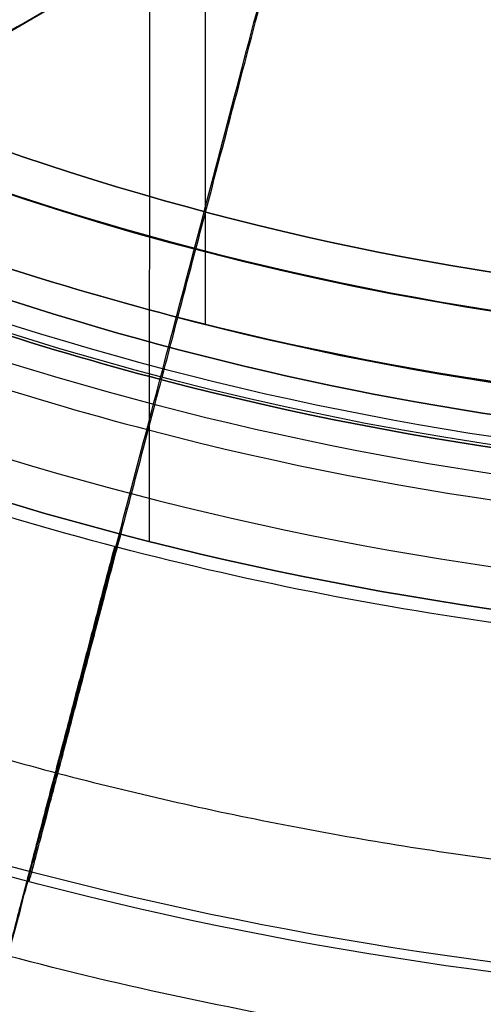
# Model space of a CAD drawing. Header units: millimetres. Extents: x -335 to 627, y -547 to 547.
# Tile 7 of 29: x 277 to 284, y -57 to -42. Entities that reach past the tile are written whole.
import ezdxf

# ---------------------------------------------------------------- set-up
doc = ezdxf.new("R2010")
doc.units = ezdxf.units.MM
doc.layers.add('1', color=7, linetype='Continuous')

# ---------------------------------------------------------------- blocks, each defined once
blk = doc.blocks.new('Bloque 02')
at = {"layer": '1', "color": 7, "true_color": 0xffffff}
blk.add_line((25.62678364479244, -48.24843203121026, 187.3323230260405), (-55.08810107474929, -1.269065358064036, 187.3323230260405), dxfattribs=at)
for points in [[(-55.0881010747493, -1.26906535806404, 190), (25.6267836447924, -48.2484320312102, 190)], [(25.6267836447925, -48.2484320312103, 184.664646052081), (-55.0881010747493, -1.26906535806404, 184.664646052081)], [(-55.0881010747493, -1.26906535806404, 184.664646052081), (25.6267836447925, -48.2484320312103, 184.664646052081)], [(25.6267836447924, -48.2484320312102, 190), (-55.0881010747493, -1.26906535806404, 190)], [(25.6267836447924, -48.2484320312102, 190), (-254.78942976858, -521.903773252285, 190)], [(-254.78942976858, -521.903773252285, 184.664646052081), (25.6267836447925, -48.2484320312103, 184.664646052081)], [(25.6267836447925, -48.2484320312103, 184.664646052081), (-254.78942976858, -521.903773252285, 184.664646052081)], [(-254.78942976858, -521.903773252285, 190), (25.6267836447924, -48.2484320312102, 190)]]:
    blk.add_open_spline(points, degree=1, dxfattribs=at)
blk = doc.blocks.new('Bloque 04')
at = {"layer": '1', "color": 7, "true_color": 0xffffff}
blk.add_open_spline([(25.8702489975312, -44.2985834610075, 211.277169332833), (0.5199130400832, -0.456556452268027, 211.277169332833)], degree=1, dxfattribs=at)
blk.add_open_spline([(25.8702489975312, -44.2985834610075, 211.277169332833), (0.5199130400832, -0.456556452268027, 211.277169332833)], degree=1, dxfattribs=at)
blk = doc.blocks.new('Bloque 05')
at = {"layer": '1', "color": 7, "true_color": 0xffffff}
for p, q in [((11.69819038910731, -46.40701896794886, 215.299818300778), (11.68198556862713, -21.55872461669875, 215.299818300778)), ((12.56026590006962, -49.73805384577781, 211.277169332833), (12.54285968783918, -23.04755853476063, 211.277169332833))]:
    blk.add_line(p, q, dxfattribs=at)
for centre, radius, start, end in [((6.565855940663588e-14, -8.859231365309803e-16, 218.359870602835), 49.24972482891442, 270.0373654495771, 299.2480465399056), ((-1.395505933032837e-11, 5.229594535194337e-11, 211.277169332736), 51.29945691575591, 270.0373654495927, 299.2795863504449), ((-1.406874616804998e-12, 6.540545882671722e-12, 183.7814044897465), 56.80190382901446, 270.0373654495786, 295.8436615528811), ((-1.406874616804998e-12, 6.540545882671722e-12, 183.7814044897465), 56.80190382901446, 270.0373654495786, 295.8436615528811)]:
    blk.add_arc(centre, radius, start, end, dxfattribs=at)
at = {"layer": '1', "color": 7, "true_color": 0xffffff, "extrusion": (0, 0, -1)}
for centre, radius, start, end in [((3.618923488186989e-22, 5.549217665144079e-19, -221.4802369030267), 50.661172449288, 240.7299190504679, 269.9626345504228), ((1.395505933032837e-11, 5.229594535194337e-11, -211.277169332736), 51.29945691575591, 240.7204136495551, 269.9626345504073), ((-3.545690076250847e-22, -5.436922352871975e-19, -215.2652347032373), 47.86029567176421, 255.1849216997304, 269.8732478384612), ((1.004529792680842e-12, 4.188649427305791e-12, -190.7211596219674), 56.64978172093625, 243.9289076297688, 269.9626345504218), ((1.004529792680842e-12, 4.188649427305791e-12, -190.7211596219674), 56.64978172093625, 243.9289076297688, 269.9626345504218)]:
    blk.add_arc(centre, radius, start, end, dxfattribs=at)
at = {"layer": '1', "color": 7, "true_color": 0xffffff}
for points, degree in [([(0.0008848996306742, -1.35689540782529, 215.299818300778), (23.3670646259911, -41.7674342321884, 215.299818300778)], 1), ([(0.000884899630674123, -1.35689540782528, 211.277169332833), (25.0891133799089, -44.7456217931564, 211.277169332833)], 1), ([(23.3670646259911, -41.7674342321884, 215.299818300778), (0.0008848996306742, -1.35689540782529, 215.299818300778)], 1), ([(0.000884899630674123, -1.35689540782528, 211.277169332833), (25.0891133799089, -44.7456217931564, 211.277169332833)], 1), ([(0.0318576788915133, -48.8502161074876, 216.088970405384), (4.26957138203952, -48.8304640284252, 216.088970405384), (12.4791426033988, -47.7731976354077, 216.088970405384), (20.1570014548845, -44.6804067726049, 216.088970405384), (23.863002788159, -42.6251302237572, 216.088970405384)], 3), ([(23.863002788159, -42.6251302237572, 216.088970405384), (20.1570014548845, -44.6804067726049, 216.088970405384), (12.4791426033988, -47.7731976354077, 216.088970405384), (4.26957138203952, -48.8304640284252, 216.088970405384), (0.0318576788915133, -48.8502161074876, 216.088970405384)], 3), ([(24.2629901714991, -43.3168866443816, 220.630770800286), (20.4951109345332, -45.4075553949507, 220.630770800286), (12.6887964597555, -48.5536118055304, 220.630770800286), (4.34136998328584, -49.6291060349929, 220.630770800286), (0.0323787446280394, -49.6492126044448, 220.630770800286)], 3), ([(24.2629901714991, -43.3168866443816, 220.630770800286), (20.4951109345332, -45.4075553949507, 220.630770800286), (12.6887964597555, -48.5536118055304, 220.630770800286), (4.34136998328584, -49.6291060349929, 220.630770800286), (0.0323787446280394, -49.6492126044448, 220.630770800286)], 3), ([(0.0335943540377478, -51.5132147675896, 221.026976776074), (4.508871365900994, -51.49228105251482, 221.0269767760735), (13.17790395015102, -50.37426110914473, 221.0269767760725), (21.28389365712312, -47.10393613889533, 221.0269767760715), (25.1961277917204, -44.9306973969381, 221.026976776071)], 3), ([(0.0335943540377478, -51.5132147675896, 221.026976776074), (4.508871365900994, -51.49228105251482, 221.0269767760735), (13.17790395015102, -50.37426110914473, 221.0269767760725), (21.28389365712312, -47.10393613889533, 221.0269767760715), (25.1961277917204, -44.9306973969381, 221.026976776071)], 3)]:
    blk.add_open_spline(points, degree=degree, dxfattribs=at)
blk.add_rational_spline([(15.79348303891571, -60.09498983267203, 183.781404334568), (15.73602444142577, -59.87635699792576, 177.7349181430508), (15.38467773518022, -58.53946526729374, 171.8442158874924), (13.80019660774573, -52.51043559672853, 145.2786998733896), (7.769677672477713, -29.56401057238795, 131.7997963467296)], [0.9539016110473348, 0.9641551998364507, 0.9836617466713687, 0.9014166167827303, 0.9836617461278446], degree=2, knots=[42.0458047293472, 42.0458047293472, 42.0458047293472, 55.11859687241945, 55.11859687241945, 110.2371935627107, 110.2371935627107, 110.2371935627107], dxfattribs=at)
for points, weights in [([(14.40956005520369, -54.94379726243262, 183.7814044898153), (14.15454053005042, -53.97140525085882, 155.2366297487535), (8.417911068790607, -32.09757947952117, 137.7883755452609)], [0.8862217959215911, 0.845082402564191, 0.9837266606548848]), ([(26.97787303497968, -48.01213507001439, 171.369648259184), (14.42952250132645, -55.06301516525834, 171.3696482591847), (0.03591547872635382, -55.07240195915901, 171.3696482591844)], [0.89126873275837, 0.8623253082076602, 0.8913126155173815]), ([(13.01369417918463, -49.62134665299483, 211.2771693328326), (14.15492797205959, -53.97288257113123, 201.4737947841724), (14.37096957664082, -54.79665137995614, 190.7211596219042)], [0.9837266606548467, 0.926335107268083, 0.8997500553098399]), ([(13.09349704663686, -49.82140866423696, 221.0269767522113), (15.45040423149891, -58.78955791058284, 207.2679614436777), (15.76135045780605, -59.97272377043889, 190.7211597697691)], [0.9836286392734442, 0.9319464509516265, 0.9452699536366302]), ([(29.70859833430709, -52.73477494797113, 171.8442159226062), (15.89466760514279, -60.51697405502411, 171.8442158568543), (0.0394729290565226, -60.52731404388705, 171.844215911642)], [0.9999616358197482, 0.9673426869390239, 0.9999999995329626])]:
    blk.add_rational_spline(points, weights, degree=2, dxfattribs=at)
for points, knots in [([(0.031214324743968, -47.8609710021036, 215.296539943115), (4.266206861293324, -47.81892601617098, 215.2970983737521), (12.39010970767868, -46.76139553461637, 215.2982031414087), (19.82321290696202, -43.75662759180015, 215.2992839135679), (23.3670646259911, -41.7674342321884, 215.299818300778)], [-24.50906709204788, -24.50906709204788, -24.50906709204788, -24.50906709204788, -12.25453365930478, 0, 0, 0, 0]), ([(23.3670646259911, -41.7674342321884, 215.299818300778), (19.82321290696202, -43.75662759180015, 215.2992839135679), (12.39010970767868, -46.76139553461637, 215.2982031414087), (4.266206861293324, -47.81892601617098, 215.2970983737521), (0.031214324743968, -47.8609710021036, 215.296539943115)], [-24.50906709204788, -24.50906709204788, -24.50906709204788, -24.50906709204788, -12.25453343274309, 0, 0, 0, 0])]:
    blk.add_open_spline(points, degree=3, knots=knots, dxfattribs=at)
blk = doc.blocks.new('Bloque 08')
at = {"layer": '1', "color": 7, "true_color": 0xffffff}
for centre, radius, end in [((-1.05010397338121e-13, 0), 65.0000000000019, 89.99999999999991), ((0, 0, 13.96242186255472), 65.0000000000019, 89.9999999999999), ((-1.05010397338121e-13, 0), 65.0000000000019, 89.99999999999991), ((-1.033948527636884e-13, -3.232100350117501e-29), 64, 89.99999999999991), ((0, 0, 13.96242186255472), 64.0000000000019, 89.99999999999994)]:
    blk.add_arc(centre, radius, 269.9999999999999, end, dxfattribs=at)
at = {"layer": '1', "color": 7, "true_color": 0xffffff, "extrusion": (0, 0, -1)}
blk.add_arc((1.033948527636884e-13, -3.232100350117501e-29), 64, 90.0000000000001, 270.0000000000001, dxfattribs=at)
at = {"layer": '1', "color": 7, "true_color": 0xffffff}
for points in [[(0, 65, 27.9248437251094), (8.54272590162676, 65.0855086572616, 27.9248437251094), (25.50557400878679, 61.5759026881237, 27.9248437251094), (47.16294073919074, 47.1690952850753, 27.9248437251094), (61.61430769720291, 25.519360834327, 27.9248437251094), (66.6928461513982, -3.17246229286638e-13, 27.9248437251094), (61.61430769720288, -25.5193608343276, 27.9248437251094), (47.16294073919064, -47.1690952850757, 27.9248437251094), (25.50557400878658, -61.575902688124, 27.9248437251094), (8.54272590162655, -65.0855086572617, 27.9248437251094), (-2.10020794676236e-13, -65, 27.9248437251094)], [(0, 65, 27.9248437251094), (8.54272590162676, 65.0855086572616, 27.9248437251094), (25.50557400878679, 61.5759026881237, 27.9248437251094), (47.16294073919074, 47.1690952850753, 27.9248437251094), (61.61430769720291, 25.519360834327, 27.9248437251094), (66.6928461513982, -3.17246229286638e-13, 27.9248437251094), (61.61430769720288, -25.5193608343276, 27.9248437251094), (47.16294073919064, -47.1690952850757, 27.9248437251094), (25.50557400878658, -61.575902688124, 27.9248437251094), (8.54272590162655, -65.0855086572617, 27.9248437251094), (-2.10020794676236e-13, -65, 27.9248437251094)], [(0, 64.0000000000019, 27.9248437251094), (8.411299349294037, 64.0841931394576, 27.9248437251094), (25.1131805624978, 60.6285811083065, 27.9248437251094), (46.43735703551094, 46.4434168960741, 27.9248437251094), (60.66639527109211, 25.1267552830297, 27.9248437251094), (65.6668023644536, -3.04556380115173e-13, 27.9248437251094), (60.66639527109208, -25.1267552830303, 27.9248437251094), (46.43735703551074, -46.4434168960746, 27.9248437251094), (25.11318056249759, -60.6285811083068, 27.9248437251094), (8.411299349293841, -64.0841931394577, 27.9248437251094), (-2.06789705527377e-13, -64.0000000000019, 27.9248437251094)], [(-2.06789705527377e-13, -64.0000000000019, 27.9248437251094), (8.411299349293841, -64.0841931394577, 27.9248437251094), (25.11318056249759, -60.6285811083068, 27.9248437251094), (46.43735703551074, -46.4434168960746, 27.9248437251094), (60.66639527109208, -25.1267552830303, 27.9248437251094), (65.6668023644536, -3.04556380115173e-13, 27.9248437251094), (60.66639527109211, 25.1267552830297, 27.9248437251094), (46.43735703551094, 46.4434168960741, 27.9248437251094), (25.1131805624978, 60.6285811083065, 27.9248437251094), (8.411299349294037, 64.0841931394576, 27.9248437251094), (0, 64.0000000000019, 27.9248437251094)]]:
    blk.add_open_spline(points, degree=3, dxfattribs=at)
blk.add_rational_spline([(-1.858868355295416e-13, -57.91309589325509, 48.32390521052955), (57.91309589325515, -57.9130958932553, 48.32390521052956), (57.91309589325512, 3.456616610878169e-14, 48.32390521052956), (57.91309589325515, 57.91309589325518, 48.32390521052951), (4.230356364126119e-15, 57.91309589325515, 48.32390521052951)], [0.8923026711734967, 0.6309532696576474, 0.8923026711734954, 0.6309532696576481, 0.8923026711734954], degree=2, knots=[-2.797762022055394e-13, -2.797762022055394e-13, -2.797762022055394e-13, 129.9999999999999, 129.9999999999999, 260.0000000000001, 260.0000000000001, 260.0000000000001], dxfattribs=at)
blk = doc.blocks.new('Bloque 10')
at = {"layer": '1', "color": 7, "true_color": 0xffffff, "extrusion": (0, 0, -1)}
for centre, radius, start, end in [((0, 0, -224.315346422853), 48.80030701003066, 90, 270), ((-2.933433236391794e-10, -4.87350604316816e-10, -224.638140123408), 48.68281971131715, 89.99999999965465, 270.0000000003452), ((-2.933433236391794e-10, -4.87350604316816e-10, -224.638140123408), 48.68281971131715, 89.99999999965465, 270.0000000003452), ((-1.262177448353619e-29, 1.220756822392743e-28, -219.81144060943), 46.772573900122, 89.99999999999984, 270), ((7.55631779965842e-14, -3.262566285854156e-43, -223.813168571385), 46.7725739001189, 89.99999999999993, 269.9999999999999), ((0, 0, -221.8123045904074), 46.7725739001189, 89.99999999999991, 269.9999999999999)]:
    blk.add_arc(centre, radius, start, end, dxfattribs=at)
at = {"layer": '1', "color": 7, "true_color": 0xffffff}
for centre, radius, start, end in [((1.262177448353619e-29, 1.220756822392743e-28, 219.81144060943), 46.772573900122, 270, 90.00000000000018), ((-7.55631779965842e-14, -3.262566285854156e-43, 223.813168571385), 46.7725739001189, 270.0000000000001, 90.0000000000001)]:
    blk.add_arc(centre, radius, start, end, dxfattribs=at)
for points in [[(23.0508892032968, -39.9253112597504, 219.341744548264), (16.11311151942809, -43.99533406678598, 219.341744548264), (8.145922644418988, -46.28236438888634, 219.341744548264), (0, -46.1017784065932, 219.341744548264)], [(0, -46.1017784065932, 219.341744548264), (8.145922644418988, -46.28236438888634, 219.341744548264), (16.11311151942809, -43.99533406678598, 219.341744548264), (23.0508892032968, -39.9253112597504, 219.341744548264)], [(20.9557728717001, -43.515110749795, 223.813168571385), (14.4611020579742, -46.67759642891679, 223.813168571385), (7.274673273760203, -48.40363188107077, 223.813168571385), (0, -48.2981291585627, 223.813168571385)], [(0, -48.2981291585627, 223.813168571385), (7.274673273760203, -48.40363188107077, 223.813168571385), (14.4611020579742, -46.67759642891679, 223.813168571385), (20.9557728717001, -43.515110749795, 223.813168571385)]]:
    blk.add_open_spline(points, degree=3, dxfattribs=at)
blk = doc.blocks.new('SFERA_M - fan-526272-_3D_')
at = {"layer": '1', "color": 7, "true_color": 0xffffff}
for name in ['Bloque 08', 'Bloque 04', 'Bloque 10', 'Bloque 05', 'Bloque 02']:
    blk.add_blockref(name, (0, 0), dxfattribs=at)

msp = doc.modelspace()

# ---------------------------------------------------------------- block references
at = {"extrusion": (-0.000175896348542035, 0.0006253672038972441, -0.9999997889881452), "rotation": 359.9999937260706}
msp.add_blockref('SFERA_M - fan-526272-_3D_', (-291.7126258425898, 0.08150765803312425, -248.1911733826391), dxfattribs=at)

doc.saveas('drawing.dxf')
